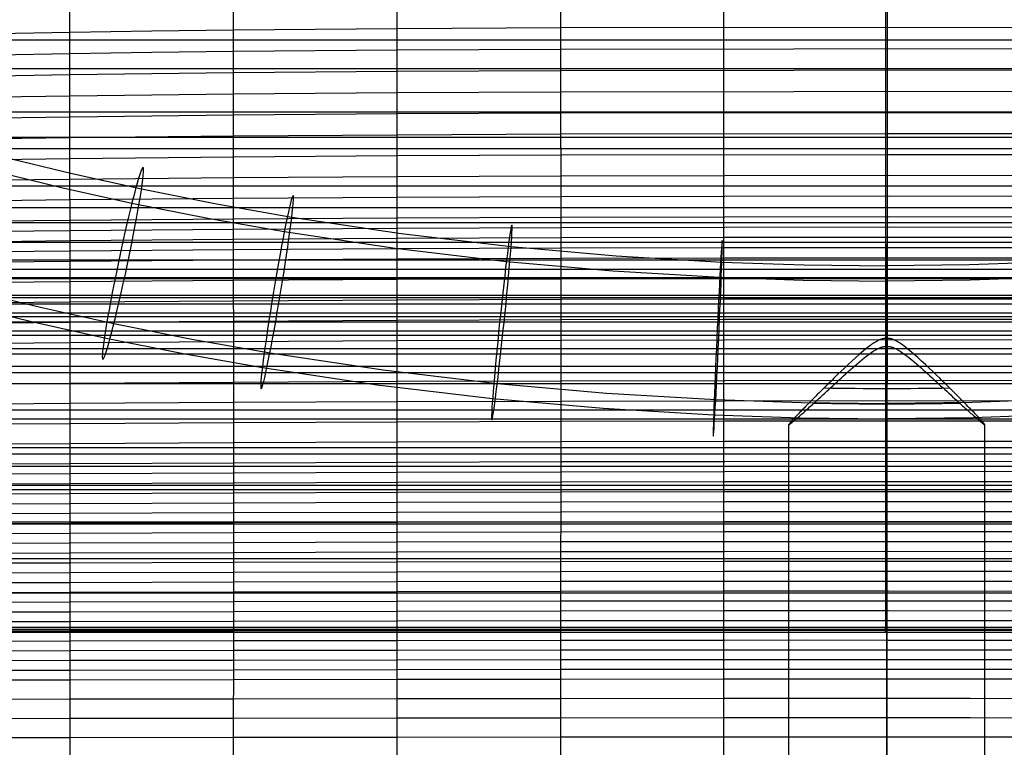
# Model space of a CAD drawing. Extents: x -260 to 296, y -277 to 294.
# Tile 105 of 241: x -53 to 28, y 49 to 109. Entities that reach past the tile are written whole.
import ezdxf

# ---------------------------------------------------------------- set-up
doc = ezdxf.new("R2010")
doc.units = 0
doc.layers.add('PREDEFINITO', color=7, linetype='CONTINUOUS')

msp = doc.modelspace()

# ---------------------------------------------------------------- linework, layer by layer
at = {"layer": 'PREDEFINITO'}
for p, q in [((17.966, -230.992, 484.109), (18.077, 156.575, 465.944)), ((4.587, -230.664, 483.997), (4.711, 149.268, 466.346)), ((-8.619, 85.673, 468.058), (-8.657, 141.98, 466.667)), ((-22.001, 48.319, 468.07), (-22.03, 138.272, 466.581)), ((-35.367, 59.363, 466.275), (-35.392, 127.251, 466.254)), ((-48.734, 77.172, 464.51), (-48.76, 123.385, 465.13)), ((17.884, 112.714, 403.992), (17.884, 106.876, 402.805)), ((17.884, 110.113, 412.592), (17.884, 104.524, 411.453)), ((-22.001, 107.802, 467.163), (-8.624, 107.87, 467.626)), ((-8.624, 107.87, 467.626), (31.511, 107.915, 468.007)), ((-55.431, 107.375, 464.219), (-48.746, 107.493, 465.051)), ((-48.746, 107.493, 465.051), (-42.061, 107.595, 465.757)), ((-42.061, 107.595, 465.757), (-35.375, 107.681, 466.339)), ((-35.375, 107.681, 466.339), (-22.001, 107.802, 467.163)), ((-183.989, 106.876, 402.805), (219.799, 106.876, 402.805)), ((17.884, 106.876, 402.805), (17.884, 97.977, 401.262)), ((-55.429, 105.642, 464.186), (-48.745, 105.754, 465.024)), ((-48.745, 105.754, 465.024), (-42.06, 105.851, 465.736)), ((-42.06, 105.851, 465.736), (-35.374, 105.932, 466.327)), ((-35.374, 105.932, 466.327), (-22, 106.05, 467.173)), ((-22, 106.05, 467.173), (-8.623, 106.117, 467.658)), ((-8.623, 106.117, 467.658), (31.512, 106.161, 468.058)), ((-183.989, 104.524, 411.453), (219.799, 104.524, 411.453)), ((-55.428, 103.917, 464.15), (-48.744, 104.022, 464.993)), ((-48.744, 104.022, 464.993), (-42.059, 104.114, 465.713)), ((-42.059, 104.114, 465.713), (-35.373, 104.192, 466.313)), ((-35.373, 104.192, 466.313), (-21.999, 104.305, 467.181)), ((-21.999, 104.305, 467.181), (-8.622, 104.371, 467.69)), ((-8.622, 104.371, 467.69), (31.513, 104.414, 468.108)), ((17.884, 104.524, 411.453), (17.884, 98.904, 410.451)), ((-55.427, 102.198, 464.111), (-48.743, 102.298, 464.961)), ((-48.743, 102.298, 464.961), (-42.058, 102.385, 465.688)), ((-42.058, 102.385, 465.688), (-35.372, 102.458, 466.298)), ((-35.372, 102.458, 466.298), (-21.998, 102.568, 467.189)), ((-21.998, 102.568, 467.189), (-8.622, 102.632, 467.722)), ((-8.622, 102.632, 467.722), (31.513, 102.675, 468.158)), ((-187.398, 100.979, 401.749), (223.198, 100.979, 401.749)), ((-55.426, 100.488, 464.07), (-48.742, 100.581, 464.926)), ((-48.742, 100.581, 464.926), (-35.371, 100.733, 466.281)), ((-35.371, 100.733, 466.281), (-21.997, 100.838, 467.196)), ((-21.997, 100.838, 467.196), (-8.621, 100.901, 467.753)), ((-8.621, 100.901, 467.753), (31.514, 100.943, 468.208)), ((-48.741, 98.873, 464.89), (-35.37, 99.017, 466.264)), ((-35.37, 99.017, 466.264), (-21.996, 99.117, 467.202)), ((-21.996, 99.117, 467.202), (-8.621, 99.179, 467.784)), ((-8.621, 99.179, 467.784), (18.135, 99.222, 468.237)), ((18.135, 99.222, 468.237), (44.895, 99.196, 468.102)), ((-187.398, 98.904, 410.451), (223.198, 98.904, 410.451)), ((-55.425, 98.786, 464.027), (-48.741, 98.873, 464.89)), ((17.884, 98.904, 410.451), (17.884, 90.323, 409.173)), ((-189.039, 97.977, 401.262), (224.835, 97.977, 401.262)), ((-35.369, 97.31, 466.245), (-21.996, 97.406, 467.207)), ((-21.996, 97.406, 467.207), (-8.62, 97.466, 467.814)), ((-8.62, 97.466, 467.814), (18.136, 97.508, 468.296)), ((17.884, 97.977, 401.262), (17.884, 88.119, 399.88)), ((18.136, 97.508, 468.296), (44.895, 97.481, 468.132)), ((-55.424, 97.093, 463.983), (-48.74, 97.175, 464.852)), ((-54.199, 97.316, 396.438), (-48.562, 95.947, 396.121)), ((-48.74, 97.175, 464.852), (-35.369, 97.31, 466.245)), ((-55.149, 96.194, 385.221), (-49.428, 94.804, 384.898)), ((-48.562, 95.947, 396.121), (-42.895, 94.693, 395.833)), ((-21.995, 95.704, 467.213), (-8.62, 95.762, 467.845)), ((-8.62, 95.762, 467.845), (18.136, 95.803, 468.355)), ((18.136, 95.803, 468.355), (44.896, 95.774, 468.162)), ((-62.107, 95.325, 462.945), (-48.739, 95.486, 464.813)), ((-48.739, 95.486, 464.813), (-35.368, 95.613, 466.225)), ((-35.368, 95.613, 466.225), (-21.995, 95.704, 467.213)), ((-190.637, 94.94, 400.802), (226.429, 94.94, 400.802)), ((-49.428, 94.804, 384.898), (-43.679, 93.532, 384.606)), ((-42.895, 94.693, 395.833), (-36.771, 93.472, 395.556)), ((-62.106, 93.654, 462.896), (-48.738, 93.807, 464.774)), ((-48.738, 93.807, 464.774), (-35.368, 93.926, 466.205)), ((-43.679, 93.532, 384.606), (-37.468, 92.294, 384.326)), ((-36.771, 93.472, 395.556), (-30.618, 92.385, 395.312)), ((-35.368, 93.926, 466.205), (-21.995, 94.012, 467.218)), ((-21.995, 94.012, 467.218), (-8.619, 94.068, 467.875)), ((-8.619, 94.068, 467.875), (18.136, 94.109, 468.414)), ((18.136, 94.109, 468.414), (44.896, 94.078, 468.193)), ((-190.637, 93.173, 409.565), (226.429, 93.173, 409.565)), ((-192.163, 91.928, 400.376), (227.952, 91.928, 400.376)), ((-62.106, 91.985, 462.849), (-48.738, 92.131, 464.736)), ((-48.738, 92.131, 464.736), (-35.367, 92.246, 466.186)), ((-37.468, 92.294, 384.326), (-31.232, 91.192, 384.078)), ((-35.367, 92.246, 466.186), (-21.994, 92.329, 467.223)), ((-30.618, 92.385, 395.312), (-21.68, 91.045, 395.014)), ((-21.994, 92.329, 467.223), (-8.619, 92.384, 467.907)), ((-8.619, 92.384, 467.907), (18.136, 92.424, 468.474)), ((18.136, 92.424, 468.474), (44.896, 92.392, 468.224)), ((-62.105, 91.151, 462.826), (-48.737, 91.293, 464.719)), ((-48.737, 91.293, 464.719), (-35.367, 91.406, 466.178)), ((-35.367, 91.406, 466.178), (-21.994, 91.489, 467.227)), ((-31.232, 91.192, 384.078), (-22.176, 89.834, 383.776)), ((-21.994, 91.489, 467.227), (-8.619, 91.543, 467.924)), ((-21.68, 91.045, 395.014), (-12.7, 89.979, 394.78)), ((-8.619, 91.543, 467.924), (18.136, 91.583, 468.505)), ((18.136, 91.583, 468.505), (44.896, 91.551, 468.24)), ((-192.163, 90.323, 409.173), (227.952, 90.323, 409.173)), ((-62.105, 90.318, 462.804), (-48.737, 90.457, 464.702)), ((-48.737, 90.457, 464.702), (-35.367, 90.568, 466.17)), ((-35.367, 90.568, 466.17), (-21.994, 90.649, 467.232)), ((-21.994, 90.649, 467.232), (-8.619, 90.703, 467.941)), ((-8.619, 90.703, 467.941), (4.758, 90.732, 468.357)), ((4.758, 90.732, 468.357), (31.516, 90.736, 468.516)), ((17.884, 90.323, 409.173), (17.884, 83.1, 408.317)), ((-62.105, 89.486, 462.782), (-48.737, 89.621, 464.685)), ((-48.737, 89.621, 464.685), (-35.367, 89.73, 466.163)), ((-35.367, 89.73, 466.163), (-21.994, 89.81, 467.237)), ((-22.176, 89.834, 383.776), (-13.081, 88.755, 383.539)), ((-21.994, 89.81, 467.237), (-8.619, 89.863, 467.959)), ((-12.7, 89.979, 394.78), (-4.1, 89.217, 394.613)), ((-8.619, 89.863, 467.959), (4.758, 89.893, 468.385)), ((4.758, 89.893, 468.385), (31.516, 89.896, 468.544)), ((-193.649, 88.884, 399.976), (229.435, 88.884, 399.976)), ((-62.104, 88.654, 462.761), (-48.737, 88.786, 464.669)), ((-48.737, 88.786, 464.669), (-35.366, 88.892, 466.157)), ((-35.366, 88.892, 466.157), (-21.994, 88.971, 467.243)), ((-21.994, 88.971, 467.243), (-8.619, 89.024, 467.978)), ((-13.081, 88.755, 383.539), (-4.373, 87.983, 383.37)), ((-8.619, 89.024, 467.978), (4.758, 89.053, 468.414)), ((-4.1, 89.217, 394.613), (4.521, 88.702, 394.501)), ((4.521, 88.702, 394.501), (11.258, 88.472, 394.452)), ((4.758, 89.053, 468.414), (31.516, 89.056, 468.572)), ((31.479, 88.702, 394.501), (24.742, 88.472, 394.452)), ((-194.014, 88.119, 399.88), (229.799, 88.119, 399.88)), ((-4.373, 87.983, 383.37), (4.354, 87.462, 383.257)), ((11.258, 88.472, 394.452), (18, 88.393, 394.434)), ((17.884, 88.119, 399.88), (17.884, 81.206, 399.131)), ((24.742, 88.472, 394.452), (18, 88.393, 394.434)), ((-194.377, 87.352, 399.786), (230.161, 87.352, 399.786)), ((-193.649, 87.449, 408.809), (229.435, 87.449, 408.809)), ((-62.104, 86.992, 462.721), (-48.736, 87.117, 464.64)), ((-48.736, 87.117, 464.64), (-35.366, 87.219, 466.146)), ((-35.366, 87.219, 466.146), (-21.993, 87.296, 467.257)), ((-21.993, 87.296, 467.257), (-8.619, 87.347, 468.017)), ((-8.619, 87.347, 468.017), (4.758, 87.377, 468.473)), ((4.354, 87.462, 383.257), (11.175, 87.229, 383.207)), ((4.758, 87.377, 468.473), (18.136, 87.387, 468.668)), ((11.175, 87.229, 383.207), (18, 87.149, 383.189)), ((24.825, 87.229, 383.207), (18, 87.149, 383.189)), ((18.136, 87.387, 468.668), (31.516, 87.379, 468.631)), ((31.646, 87.462, 383.257), (24.825, 87.229, 383.207)), ((-56.891, 86.407, 397.758), (-51.037, 84.985, 397.428)), ((-195.094, 85.814, 399.606), (230.877, 85.814, 399.606)), ((-194.377, 86.005, 408.638), (230.161, 86.005, 408.638)), ((-62.103, 85.333, 462.683), (-48.736, 85.452, 464.612)), ((-48.736, 85.452, 464.612), (-35.366, 85.549, 466.137)), ((-35.366, 85.549, 466.137), (-21.993, 85.623, 467.273)), ((-21.993, 85.623, 467.273), (-8.619, 85.673, 468.058)), ((-8.791, -230.115, 483.84), (-8.619, 85.673, 468.058)), ((-8.619, 85.673, 468.058), (4.758, 85.703, 468.534)), ((4.758, 85.703, 468.534), (18.136, 85.712, 468.738)), ((18.136, 85.712, 468.738), (31.516, 85.704, 468.692)), ((-195.094, 84.554, 408.473), (230.877, 84.554, 408.473)), ((-194.737, 85.28, 408.555), (230.52, 85.28, 408.555)), ((-57.842, 85.285, 386.54), (-51.902, 83.842, 386.205)), ((-51.037, 84.985, 397.428), (-45.152, 83.682, 397.129)), ((-195.801, 84.271, 399.436), (231.582, 84.271, 399.436)), ((-195.449, 83.828, 408.394), (231.231, 83.828, 408.394)), ((-62.103, 83.677, 462.647), (-48.735, 83.789, 464.587)), ((-51.902, 83.842, 386.205), (-45.935, 82.521, 385.902)), ((-48.735, 83.789, 464.587), (-35.365, 83.882, 466.131)), ((-45.152, 83.682, 397.129), (-38.795, 82.416, 396.842)), ((-35.365, 83.882, 466.131), (-21.993, 83.953, 467.292)), ((-21.993, 83.953, 467.292), (-8.619, 84.002, 468.102)), ((-8.619, 84.002, 468.102), (4.758, 84.031, 468.598)), ((4.758, 84.031, 468.598), (18.136, 84.041, 468.809)), ((18.136, 84.041, 468.809), (31.515, 84.032, 468.755)), ((-195.801, 83.1, 408.317), (231.582, 83.1, 408.317)), ((17.884, 83.1, 408.317), (17.884, 78.78, 407.917)), ((-196.498, 82.724, 399.277), (232.278, 82.724, 399.277)), ((-62.103, 82.023, 462.613), (-48.735, 82.13, 464.564)), ((-48.735, 82.13, 464.564), (-35.365, 82.218, 466.127)), ((-45.935, 82.521, 385.902), (-39.492, 81.238, 385.611)), ((-38.795, 82.416, 396.842), (-32.41, 81.287, 396.588)), ((-35.365, 82.218, 466.127), (-21.993, 82.286, 467.312)), ((-21.993, 82.286, 467.312), (-8.619, 82.334, 468.147)), ((-8.619, 82.334, 468.147), (4.758, 82.362, 468.663)), ((4.758, 82.362, 468.663), (18.136, 82.372, 468.882)), ((16.973, 82.111, 397.376), (16.881, 82.051, 397.366)), ((17.066, 82.169, 397.385), (16.973, 82.111, 397.376)), ((17.159, 82.222, 397.393), (17.066, 82.169, 397.385)), ((17.208, 82.249, 397.397), (17.159, 82.222, 397.393)), ((17.257, 82.274, 397.401), (17.208, 82.249, 397.397)), ((17.307, 82.299, 397.404), (17.257, 82.274, 397.401)), ((17.357, 82.323, 397.407), (17.307, 82.299, 397.404)), ((17.408, 82.345, 397.41), (17.357, 82.323, 397.407)), ((17.459, 82.366, 397.413), (17.408, 82.345, 397.41)), ((17.511, 82.386, 397.416), (17.459, 82.366, 397.413)), ((17.563, 82.404, 397.418), (17.511, 82.386, 397.416)), ((17.616, 82.42, 397.42), (17.563, 82.404, 397.418)), ((17.643, 82.428, 397.421), (17.616, 82.42, 397.42)), ((17.67, 82.435, 397.422), (17.643, 82.428, 397.421)), ((17.697, 82.442, 397.423), (17.67, 82.435, 397.422)), ((17.724, 82.448, 397.423), (17.697, 82.442, 397.423)), ((17.751, 82.453, 397.424), (17.724, 82.448, 397.423)), ((17.778, 82.458, 397.425), (17.751, 82.453, 397.424)), ((17.806, 82.463, 397.425), (17.778, 82.458, 397.425)), ((17.833, 82.466, 397.426), (17.806, 82.463, 397.425)), ((17.861, 82.47, 397.426), (17.833, 82.466, 397.426)), ((17.888, 82.472, 397.426), (17.861, 82.47, 397.426)), ((17.916, 82.475, 397.427), (17.888, 82.472, 397.426)), ((17.944, 82.476, 397.427), (17.916, 82.475, 397.427)), ((17.972, 82.477, 397.427), (17.944, 82.476, 397.427)), ((18, 82.477, 397.427), (17.972, 82.477, 397.427)), ((18, -88.986, 404.503), (18, 82.477, 397.427)), ((18.028, 82.477, 397.427), (18, 82.477, 397.427)), ((18.056, 82.476, 397.427), (18.028, 82.477, 397.427)), ((18.084, 82.475, 397.427), (18.056, 82.476, 397.427)), ((18.112, 82.472, 397.426), (18.084, 82.475, 397.427)), ((18.139, 82.47, 397.426), (18.112, 82.472, 397.426)), ((18.136, 82.372, 468.882), (31.515, 82.363, 468.82)), ((18.167, 82.466, 397.426), (18.139, 82.47, 397.426)), ((18.194, 82.463, 397.425), (18.167, 82.466, 397.426)), ((18.221, 82.458, 397.425), (18.194, 82.463, 397.425)), ((18.248, 82.453, 397.424), (18.221, 82.458, 397.425)), ((18.276, 82.448, 397.423), (18.248, 82.453, 397.424)), ((18.303, 82.442, 397.423), (18.276, 82.448, 397.423)), ((18.33, 82.435, 397.422), (18.303, 82.442, 397.423)), ((18.356, 82.428, 397.421), (18.33, 82.435, 397.422)), ((18.383, 82.42, 397.42), (18.356, 82.428, 397.421)), ((18.437, 82.404, 397.418), (18.383, 82.42, 397.42)), ((18.489, 82.386, 397.416), (18.437, 82.404, 397.418)), ((18.541, 82.366, 397.413), (18.489, 82.386, 397.416)), ((18.592, 82.345, 397.41), (18.541, 82.366, 397.413)), ((18.643, 82.323, 397.407), (18.592, 82.345, 397.41)), ((18.693, 82.299, 397.404), (18.643, 82.323, 397.407)), ((18.743, 82.274, 397.401), (18.693, 82.299, 397.404)), ((18.792, 82.249, 397.397), (18.743, 82.274, 397.401)), ((18.84, 82.222, 397.393), (18.792, 82.249, 397.397)), ((18.933, 82.169, 397.385), (18.84, 82.222, 397.393)), ((19.027, 82.111, 397.376), (18.933, 82.169, 397.385)), ((19.119, 82.051, 397.366), (19.027, 82.111, 397.376)), ((-196.498, 81.642, 408.172), (232.278, 81.642, 408.172)), ((-32.41, 81.287, 396.588), (-23.139, 79.897, 396.279)), ((15.94, 81.318, 397.205), (15.779, 81.179, 397.166)), ((16.104, 81.458, 397.241), (15.94, 81.318, 397.205)), ((16.27, 81.595, 397.274), (16.104, 81.458, 397.241)), ((16.438, 81.728, 397.304), (16.27, 81.595, 397.274)), ((16.609, 81.859, 397.33), (16.438, 81.728, 397.304)), ((16.571, 81.189, 381.595), (16.679, 81.267, 381.573)), ((16.698, 81.925, 397.343), (16.609, 81.859, 397.33)), ((16.679, 81.267, 381.573), (16.787, 81.341, 381.553)), ((16.789, 81.989, 397.355), (16.698, 81.925, 397.343)), ((16.787, 81.341, 381.553), (16.896, 81.413, 381.534)), ((16.881, 82.051, 397.366), (16.789, 81.989, 397.355)), ((16.896, 81.413, 381.534), (17.004, 81.481, 381.517)), ((17.004, 81.481, 381.517), (17.06, 81.514, 381.508)), ((17.06, 81.514, 381.508), (17.118, 81.547, 381.501)), ((17.118, 81.547, 381.501), (17.176, 81.579, 381.493)), ((17.176, 81.579, 381.493), (17.235, 81.61, 381.486)), ((17.235, 81.61, 381.486), (17.295, 81.639, 381.479)), ((17.295, 81.639, 381.479), (17.355, 81.667, 381.473)), ((17.355, 81.667, 381.473), (17.416, 81.693, 381.467)), ((17.416, 81.693, 381.467), (17.478, 81.717, 381.462)), ((17.478, 81.717, 381.462), (17.509, 81.729, 381.459)), ((17.509, 81.729, 381.459), (17.541, 81.74, 381.457)), ((17.541, 81.74, 381.457), (17.573, 81.75, 381.455)), ((17.573, 81.75, 381.455), (17.605, 81.76, 381.453)), ((17.605, 81.76, 381.453), (17.637, 81.769, 381.451)), ((17.637, 81.769, 381.451), (17.669, 81.777, 381.449)), ((17.669, 81.777, 381.449), (17.702, 81.785, 381.447)), ((17.702, 81.785, 381.447), (17.734, 81.792, 381.446)), ((17.734, 81.792, 381.446), (17.767, 81.798, 381.445)), ((17.767, 81.798, 381.445), (17.799, 81.803, 381.444)), ((17.799, 81.803, 381.444), (17.832, 81.808, 381.443)), ((17.832, 81.808, 381.443), (17.865, 81.812, 381.442)), ((17.865, 81.812, 381.442), (17.899, 81.815, 381.441)), ((17.899, 81.815, 381.441), (17.932, 81.817, 381.441)), ((17.932, 81.817, 381.441), (17.966, 81.818, 381.441)), ((17.966, 81.818, 381.441), (18, 81.819, 381.441)), ((18, 81.819, 381.441), (18.034, 81.818, 381.441)), ((18, -89.646, 388.517), (18, 81.819, 381.441)), ((18.034, 81.818, 381.441), (18.067, 81.817, 381.441)), ((18.067, 81.817, 381.441), (18.101, 81.815, 381.441)), ((18.101, 81.815, 381.441), (18.134, 81.812, 381.442)), ((18.134, 81.812, 381.442), (18.167, 81.808, 381.443)), ((18.167, 81.808, 381.443), (18.2, 81.803, 381.444)), ((18.2, 81.803, 381.444), (18.233, 81.798, 381.445)), ((18.233, 81.798, 381.445), (18.266, 81.792, 381.446)), ((18.266, 81.792, 381.446), (18.298, 81.785, 381.447)), ((18.298, 81.785, 381.447), (18.33, 81.777, 381.449)), ((18.33, 81.777, 381.449), (18.363, 81.769, 381.451)), ((18.363, 81.769, 381.451), (18.395, 81.76, 381.453)), ((18.395, 81.76, 381.453), (18.427, 81.75, 381.455)), ((18.427, 81.75, 381.455), (18.459, 81.74, 381.457)), ((18.459, 81.74, 381.457), (18.49, 81.729, 381.459)), ((18.49, 81.729, 381.459), (18.522, 81.717, 381.462)), ((18.522, 81.717, 381.462), (18.583, 81.693, 381.467)), ((18.583, 81.693, 381.467), (18.644, 81.667, 381.473)), ((18.644, 81.667, 381.473), (18.705, 81.639, 381.479)), ((18.705, 81.639, 381.479), (18.765, 81.61, 381.486)), ((18.765, 81.61, 381.486), (18.824, 81.579, 381.493)), ((18.824, 81.579, 381.493), (18.882, 81.547, 381.501)), ((18.882, 81.547, 381.501), (18.939, 81.514, 381.508)), ((18.939, 81.514, 381.508), (18.996, 81.481, 381.517)), ((18.996, 81.481, 381.517), (19.104, 81.413, 381.534)), ((19.104, 81.413, 381.534), (19.213, 81.341, 381.553)), ((19.211, 81.989, 397.355), (19.119, 82.051, 397.366)), ((19.301, 81.925, 397.343), (19.211, 81.989, 397.355)), ((19.213, 81.341, 381.553), (19.321, 81.267, 381.573)), ((19.39, 81.859, 397.33), (19.301, 81.925, 397.343)), ((19.321, 81.267, 381.573), (19.428, 81.189, 381.595)), ((19.562, 81.728, 397.304), (19.39, 81.859, 397.33)), ((19.729, 81.595, 397.274), (19.562, 81.728, 397.304)), ((19.896, 81.458, 397.241), (19.729, 81.595, 397.274)), ((20.059, 81.318, 397.205), (19.896, 81.458, 397.241)), ((20.22, 81.179, 397.166), (20.059, 81.318, 397.205)), ((-197.17, 81.206, 399.131), (232.948, 81.206, 399.131)), ((-39.492, 81.238, 385.611), (-33.024, 80.094, 385.354)), ((15.149, 80.611, 396.978), (14.845, 80.328, 396.867)), ((15.461, 80.896, 397.078), (15.149, 80.611, 396.978)), ((15.779, 81.179, 397.166), (15.461, 80.896, 397.078)), ((15.577, 80.385, 381.876), (15.769, 80.549, 381.81)), ((15.769, 80.549, 381.81), (15.964, 80.712, 381.75)), ((15.964, 80.712, 381.75), (16.161, 80.873, 381.694)), ((16.161, 80.873, 381.694), (16.361, 81.031, 381.643)), ((16.361, 81.031, 381.643), (16.571, 81.189, 381.595)), ((17.884, 81.206, 399.131), (17.884, 73.56, 398.555)), ((19.428, 81.189, 381.595), (19.638, 81.031, 381.643)), ((19.638, 81.031, 381.643), (19.839, 80.873, 381.694)), ((19.839, 80.873, 381.694), (20.035, 80.712, 381.75)), ((20.035, 80.712, 381.75), (20.23, 80.549, 381.81)), ((20.538, 80.896, 397.078), (20.22, 81.179, 397.166)), ((20.23, 80.549, 381.81), (20.423, 80.385, 381.876)), ((20.851, 80.611, 396.978), (20.538, 80.896, 397.078)), ((21.155, 80.328, 396.867), (20.851, 80.611, 396.978)), ((-197.831, 79.684, 398.996), (233.609, 79.684, 398.996)), ((-197.17, 80.212, 408.04), (232.948, 80.212, 408.04)), ((-33.024, 80.094, 385.354), (-23.634, 78.686, 385.042)), ((-23.139, 79.897, 396.279), (-13.827, 78.792, 396.036)), ((14.249, 79.763, 396.604), (13.958, 79.483, 396.454)), ((14.544, 80.045, 396.742), (14.249, 79.763, 396.604)), ((14.845, 80.328, 396.867), (14.544, 80.045, 396.742)), ((14.648, 79.562, 382.27), (14.83, 79.726, 382.182)), ((14.83, 79.726, 382.182), (15.014, 79.891, 382.099)), ((15.014, 79.891, 382.099), (15.2, 80.056, 382.02)), ((15.2, 80.056, 382.02), (15.388, 80.221, 381.945)), ((15.388, 80.221, 381.945), (15.577, 80.385, 381.876)), ((20.423, 80.385, 381.876), (20.612, 80.221, 381.945)), ((20.612, 80.221, 381.945), (20.8, 80.056, 382.02)), ((20.8, 80.056, 382.02), (20.986, 79.891, 382.099)), ((20.986, 79.891, 382.099), (21.17, 79.726, 382.182)), ((21.455, 80.045, 396.742), (21.155, 80.328, 396.867)), ((21.17, 79.726, 382.182), (21.352, 79.562, 382.27)), ((21.751, 79.763, 396.604), (21.455, 80.045, 396.742)), ((22.041, 79.483, 396.454), (21.751, 79.763, 396.604)), ((-48.735, 78.821, 464.525), (-35.365, 78.9, 466.126)), ((-35.365, 78.9, 466.126), (-21.993, 78.963, 467.359)), ((-21.993, 78.963, 467.359), (-8.619, 79.007, 468.243)), ((-8.619, 79.007, 468.243), (4.757, 79.034, 468.796)), ((4.757, 79.034, 468.796), (18.135, 79.043, 469.031)), ((13.392, 78.931, 396.111), (13.253, 78.796, 396.017)), ((13.531, 79.068, 396.202), (13.392, 78.931, 396.111)), ((13.672, 79.206, 396.289), (13.531, 79.068, 396.202)), ((13.958, 79.483, 396.454), (13.672, 79.206, 396.289)), ((13.767, 78.761, 382.779), (13.94, 78.919, 382.668)), ((13.94, 78.919, 382.668), (14.114, 79.078, 382.561)), ((14.114, 79.078, 382.561), (14.291, 79.239, 382.46)), ((14.291, 79.239, 382.46), (14.468, 79.4, 382.363)), ((14.468, 79.4, 382.363), (14.648, 79.562, 382.27)), ((18.135, 79.043, 469.031), (31.515, 79.034, 468.953)), ((21.352, 79.562, 382.27), (21.531, 79.4, 382.363)), ((21.531, 79.4, 382.363), (21.709, 79.239, 382.46)), ((21.709, 79.239, 382.46), (21.885, 79.078, 382.561)), ((21.885, 79.078, 382.561), (22.06, 78.919, 382.668)), ((22.327, 79.206, 396.289), (22.041, 79.483, 396.454)), ((22.06, 78.919, 382.668), (22.233, 78.761, 382.779)), ((22.468, 79.068, 396.202), (22.327, 79.206, 396.289)), ((22.608, 78.931, 396.111), (22.468, 79.068, 396.202)), ((22.747, 78.796, 396.017), (22.608, 78.931, 396.111)), ((-197.831, 78.78, 407.917), (233.609, 78.78, 407.917)), ((-62.102, 78.727, 462.554), (-48.735, 78.821, 464.525)), ((-23.634, 78.686, 385.042), (-14.208, 77.568, 384.796)), ((-13.827, 78.792, 396.036), (-4.912, 78.002, 395.864)), ((12.581, 78.131, 395.489), (12.45, 78.001, 395.372)), ((12.713, 78.262, 395.603), (12.581, 78.131, 395.489)), ((12.847, 78.395, 395.713), (12.713, 78.262, 395.603)), ((12.981, 78.527, 395.818), (12.847, 78.395, 395.713)), ((12.934, 77.995, 383.408), (13.096, 78.144, 383.273)), ((13.116, 78.661, 395.919), (12.981, 78.527, 395.818)), ((13.096, 78.144, 383.273), (13.261, 78.296, 383.142)), ((13.253, 78.796, 396.017), (13.116, 78.661, 395.919)), ((13.261, 78.296, 383.142), (13.428, 78.449, 383.016)), ((13.428, 78.449, 383.016), (13.596, 78.604, 382.895)), ((13.596, 78.604, 382.895), (13.767, 78.761, 382.779)), ((17.884, 78.78, 407.917), (17.884, 73.023, 407.529)), ((22.233, 78.761, 382.779), (22.403, 78.604, 382.895)), ((22.403, 78.604, 382.895), (22.572, 78.449, 383.016)), ((22.572, 78.449, 383.016), (22.739, 78.296, 383.142)), ((22.739, 78.296, 383.142), (22.903, 78.144, 383.273)), ((22.883, 78.661, 395.919), (22.747, 78.796, 396.017)), ((23.019, 78.527, 395.818), (22.883, 78.661, 395.919)), ((22.903, 78.144, 383.273), (23.066, 77.995, 383.408)), ((23.153, 78.395, 395.713), (23.019, 78.527, 395.818)), ((23.287, 78.262, 395.603), (23.153, 78.395, 395.713)), ((23.419, 78.131, 395.489), (23.287, 78.262, 395.603)), ((23.55, 78.001, 395.372), (23.419, 78.131, 395.489)), ((-48.734, 77.172, 464.51), (-35.365, 77.247, 466.128)), ((-35.365, 77.247, 466.128), (-21.993, 77.306, 467.385)), ((-21.993, 77.306, 467.385), (-8.619, 77.349, 468.293)), ((-14.208, 77.568, 384.796), (-5.185, 76.768, 384.621)), ((-8.619, 77.349, 468.293), (4.757, 77.375, 468.865)), ((-4.912, 78.002, 395.864), (4.024, 77.468, 395.748)), ((4.024, 77.468, 395.748), (11.01, 77.23, 395.696)), ((4.757, 77.375, 468.865), (18.135, 77.383, 469.107)), ((11.709, 77.258, 394.582), (11.594, 77.141, 394.437)), ((11.827, 77.377, 394.724), (11.709, 77.258, 394.582)), ((11.947, 77.498, 394.861), (11.827, 77.377, 394.724)), ((12.07, 77.621, 394.995), (11.947, 77.498, 394.861)), ((12.012, 77.15, 384.331), (12.158, 77.284, 384.164)), ((12.194, 77.746, 395.124), (12.07, 77.621, 394.995)), ((12.158, 77.284, 384.164), (12.308, 77.421, 384.003)), ((12.321, 77.873, 395.25), (12.194, 77.746, 395.124)), ((12.308, 77.421, 384.003), (12.46, 77.56, 383.846)), ((12.45, 78.001, 395.372), (12.321, 77.873, 395.25)), ((12.46, 77.56, 383.846), (12.616, 77.703, 383.695)), ((12.616, 77.703, 383.695), (12.773, 77.848, 383.549)), ((12.773, 77.848, 383.549), (12.934, 77.995, 383.408)), ((18.135, 77.383, 469.107), (31.514, 77.374, 469.021)), ((23.066, 77.995, 383.408), (23.226, 77.848, 383.549)), ((23.226, 77.848, 383.549), (23.384, 77.703, 383.695)), ((23.384, 77.703, 383.695), (23.539, 77.56, 383.846)), ((23.539, 77.56, 383.846), (23.692, 77.421, 384.003)), ((23.678, 77.873, 395.25), (23.55, 78.001, 395.372)), ((23.805, 77.746, 395.124), (23.678, 77.873, 395.25)), ((23.692, 77.421, 384.003), (23.842, 77.284, 384.164)), ((23.93, 77.621, 394.995), (23.805, 77.746, 395.124)), ((23.842, 77.284, 384.164), (23.988, 77.15, 384.331)), ((24.053, 77.498, 394.861), (23.93, 77.621, 394.995)), ((24.173, 77.377, 394.724), (24.053, 77.498, 394.861)), ((24.29, 77.258, 394.582), (24.173, 77.377, 394.724)), ((24.405, 77.141, 394.437), (24.29, 77.258, 394.582)), ((31.976, 77.468, 395.748), (24.99, 77.23, 395.696)), ((-199.126, 76.628, 398.755), (234.901, 76.628, 398.755)), ((-62.102, 77.084, 462.527), (-48.734, 77.172, 464.51)), ((-48.74, 46.725, 464.657), (-48.734, 77.172, 464.51)), ((-5.185, 76.768, 384.621), (3.857, 76.228, 384.504)), ((10.966, 76.498, 393.481), (10.872, 76.401, 393.306)), ((11.063, 76.598, 393.65), (10.966, 76.498, 393.481)), ((11.01, 77.23, 395.696), (18, 77.147, 395.678)), ((11.163, 76.701, 393.816), (11.063, 76.598, 393.65)), ((11.266, 76.807, 393.977), (11.163, 76.701, 393.816)), ((11.211, 76.424, 385.434), (11.303, 76.507, 385.286)), ((11.372, 76.916, 394.134), (11.266, 76.807, 393.977)), ((11.303, 76.507, 385.286), (11.398, 76.593, 385.141)), ((11.482, 77.027, 394.288), (11.372, 76.916, 394.134)), ((11.398, 76.593, 385.141), (11.495, 76.68, 384.998)), ((11.594, 77.141, 394.437), (11.482, 77.027, 394.288)), ((11.495, 76.68, 384.998), (11.594, 76.77, 384.859)), ((11.594, 76.77, 384.859), (11.696, 76.862, 384.722)), ((11.696, 76.862, 384.722), (11.799, 76.956, 384.589)), ((11.799, 76.956, 384.589), (11.904, 77.052, 384.458)), ((11.904, 77.052, 384.458), (12.012, 77.15, 384.331)), ((24.99, 77.23, 395.696), (18, 77.147, 395.678)), ((23.988, 77.15, 384.331), (24.095, 77.052, 384.458)), ((24.095, 77.052, 384.458), (24.201, 76.956, 384.589)), ((24.201, 76.956, 384.589), (24.304, 76.862, 384.722)), ((24.304, 76.862, 384.722), (24.405, 76.77, 384.859)), ((24.518, 77.027, 394.288), (24.405, 77.141, 394.437)), ((24.405, 76.77, 384.859), (24.505, 76.68, 384.998)), ((24.505, 76.68, 384.998), (24.602, 76.593, 385.141)), ((24.627, 76.916, 394.134), (24.518, 77.027, 394.288)), ((24.602, 76.593, 385.141), (24.696, 76.507, 385.286)), ((24.734, 76.807, 393.977), (24.627, 76.916, 394.134)), ((24.696, 76.507, 385.286), (24.789, 76.424, 385.434)), ((24.837, 76.701, 393.816), (24.734, 76.807, 393.977)), ((24.937, 76.598, 393.65), (24.837, 76.701, 393.816)), ((25.034, 76.498, 393.481), (24.937, 76.598, 393.65)), ((25.128, 76.401, 393.306), (25.034, 76.498, 393.481)), ((-199.126, 75.906, 407.703), (234.901, 75.906, 407.703)), ((-35.365, 75.597, 466.133), (-21.993, 75.654, 467.413)), ((-21.993, 75.654, 467.413), (-8.619, 75.695, 468.344)), ((-8.619, 75.695, 468.344), (4.756, 75.72, 468.934)), ((3.857, 76.228, 384.504), (10.927, 75.987, 384.451)), ((4.756, 75.72, 468.934), (18.134, 75.727, 469.183)), ((10.175, 75.655, 391.37), (10.154, 75.63, 391.266)), ((10.199, 75.681, 391.474), (10.175, 75.655, 391.37)), ((10.223, 75.709, 391.578), (10.199, 75.681, 391.474)), ((10.249, 75.738, 391.68), (10.223, 75.709, 391.578)), ((10.276, 75.768, 391.782), (10.249, 75.738, 391.68)), ((10.334, 75.831, 391.984), (10.276, 75.768, 391.782)), ((10.277, 75.609, 387.614), (10.328, 75.652, 387.432)), ((10.328, 75.652, 387.432), (10.383, 75.698, 387.252)), ((10.397, 75.9, 392.182), (10.334, 75.831, 391.984)), ((10.383, 75.698, 387.252), (10.442, 75.748, 387.073)), ((10.465, 75.972, 392.378), (10.397, 75.9, 392.182)), ((10.442, 75.748, 387.073), (10.505, 75.801, 386.896)), ((10.537, 76.05, 392.57), (10.465, 75.972, 392.378)), ((10.505, 75.801, 386.896), (10.571, 75.859, 386.721)), ((10.614, 76.131, 392.759), (10.537, 76.05, 392.57)), ((10.571, 75.859, 386.721), (10.641, 75.919, 386.551)), ((10.696, 76.217, 392.945), (10.614, 76.131, 392.759)), ((10.641, 75.919, 386.551), (10.713, 75.982, 386.383)), ((10.782, 76.307, 393.127), (10.696, 76.217, 392.945)), ((10.713, 75.982, 386.383), (10.789, 76.049, 386.218)), ((10.872, 76.401, 393.306), (10.782, 76.307, 393.127)), ((10.789, 76.049, 386.218), (10.868, 76.118, 386.055)), ((10.868, 76.118, 386.055), (10.949, 76.191, 385.896)), ((10.927, 75.987, 384.451), (18, 75.903, 384.433)), ((10.949, 76.191, 385.896), (11.034, 76.266, 385.739)), ((11.034, 76.266, 385.739), (11.121, 76.344, 385.585)), ((11.121, 76.344, 385.585), (11.211, 76.424, 385.434)), ((25.073, 75.987, 384.451), (18, 75.903, 384.433)), ((18.134, 75.727, 469.183), (31.514, 75.718, 469.09)), ((24.789, 76.424, 385.434), (24.879, 76.344, 385.585)), ((24.879, 76.344, 385.585), (24.966, 76.266, 385.739)), ((24.966, 76.266, 385.739), (25.05, 76.191, 385.896)), ((25.05, 76.191, 385.896), (25.132, 76.118, 386.055)), ((32.143, 76.228, 384.504), (25.073, 75.987, 384.451)), ((25.218, 76.307, 393.127), (25.128, 76.401, 393.306)), ((25.132, 76.118, 386.055), (25.211, 76.049, 386.218)), ((25.211, 76.049, 386.218), (25.286, 75.982, 386.383)), ((25.304, 76.217, 392.945), (25.218, 76.307, 393.127)), ((25.286, 75.982, 386.383), (25.359, 75.919, 386.551)), ((25.386, 76.131, 392.759), (25.304, 76.217, 392.945)), ((25.359, 75.919, 386.551), (25.428, 75.859, 386.721)), ((25.463, 76.05, 392.57), (25.386, 76.131, 392.759)), ((25.428, 75.859, 386.721), (25.495, 75.801, 386.896)), ((25.535, 75.972, 392.378), (25.463, 76.05, 392.57)), ((25.495, 75.801, 386.896), (25.558, 75.747, 387.073)), ((25.603, 75.9, 392.182), (25.535, 75.972, 392.378)), ((25.558, 75.747, 387.073), (25.617, 75.698, 387.252)), ((25.666, 75.831, 391.984), (25.603, 75.9, 392.182)), ((25.617, 75.698, 387.252), (25.672, 75.652, 387.432)), ((25.724, 75.768, 391.782), (25.666, 75.831, 391.984)), ((25.672, 75.652, 387.432), (25.723, 75.609, 387.614)), ((25.751, 75.738, 391.68), (25.724, 75.768, 391.782)), ((25.777, 75.709, 391.578), (25.751, 75.738, 391.68)), ((25.801, 75.681, 391.474), (25.777, 75.709, 391.578)), ((25.824, 75.655, 391.37), (25.801, 75.681, 391.474)), ((25.846, 75.63, 391.266), (25.824, 75.655, 391.37)), ((-62.102, 75.444, 462.504), (-48.734, 75.527, 464.496)), ((-48.734, 75.527, 464.496), (-35.365, 75.597, 466.133)), ((10.001, 75.429, 389.857), (10, 75.423, 389.711)), ((10, 75.423, 389.711), (10.002, 75.417, 389.515)), ((10, -81.323, 396.18), (10, 75.423, 389.711)), ((10.005, 75.439, 390.003), (10.001, 75.429, 389.857)), ((10.002, 75.417, 389.515), (10.009, 75.417, 389.32)), ((10.012, 75.451, 390.149), (10.005, 75.439, 390.003)), ((10.009, 75.417, 389.32), (10.021, 75.421, 389.125)), ((10.021, 75.465, 390.294), (10.012, 75.451, 390.149)), ((10.03, 75.478, 390.404), (10.021, 75.465, 390.294)), ((10.021, 75.421, 389.125), (10.038, 75.429, 388.932)), ((10.04, 75.492, 390.514), (10.03, 75.478, 390.404)), ((10.038, 75.429, 388.932), (10.059, 75.442, 388.74)), ((10.052, 75.508, 390.624), (10.04, 75.492, 390.514)), ((10.066, 75.525, 390.732), (10.052, 75.508, 390.624)), ((10.059, 75.442, 388.74), (10.084, 75.46, 388.549)), ((10.08, 75.543, 390.84), (10.066, 75.525, 390.732)), ((10.097, 75.563, 390.948), (10.08, 75.543, 390.84)), ((10.084, 75.46, 388.549), (10.114, 75.481, 388.359)), ((10.114, 75.584, 391.054), (10.097, 75.563, 390.948)), ((10.133, 75.606, 391.16), (10.114, 75.584, 391.054)), ((10.114, 75.481, 388.359), (10.149, 75.507, 388.171)), ((10.154, 75.63, 391.266), (10.133, 75.606, 391.16)), ((10.149, 75.507, 388.171), (10.187, 75.537, 387.984)), ((10.187, 75.537, 387.984), (10.23, 75.571, 387.798)), ((10.23, 75.571, 387.798), (10.277, 75.609, 387.614)), ((25.723, 75.609, 387.614), (25.77, 75.571, 387.798)), ((25.77, 75.571, 387.798), (25.812, 75.537, 387.984)), ((25.812, 75.537, 387.984), (25.851, 75.507, 388.171)), ((25.866, 75.606, 391.16), (25.846, 75.63, 391.266)), ((25.851, 75.507, 388.171), (25.885, 75.481, 388.359)), ((25.885, 75.584, 391.054), (25.866, 75.606, 391.16)), ((25.903, 75.563, 390.948), (25.885, 75.584, 391.054)), ((25.885, 75.481, 388.359), (25.915, 75.46, 388.549)), ((25.919, 75.543, 390.84), (25.903, 75.563, 390.948)), ((25.915, 75.46, 388.549), (25.941, 75.442, 388.74)), ((25.934, 75.525, 390.732), (25.919, 75.543, 390.84)), ((25.947, 75.508, 390.624), (25.934, 75.525, 390.732)), ((25.941, 75.442, 388.74), (25.962, 75.429, 388.932)), ((25.959, 75.492, 390.514), (25.947, 75.508, 390.624)), ((25.97, 75.478, 390.404), (25.959, 75.492, 390.514)), ((25.962, 75.429, 388.932), (25.978, 75.421, 389.125)), ((25.979, 75.465, 390.294), (25.97, 75.478, 390.404)), ((25.978, 75.421, 389.125), (25.99, 75.417, 389.32)), ((25.988, 75.451, 390.149), (25.979, 75.465, 390.294)), ((25.995, 75.439, 390.003), (25.988, 75.451, 390.149)), ((25.99, 75.417, 389.32), (25.997, 75.417, 389.515)), ((25.999, 75.429, 389.857), (25.995, 75.439, 390.003)), ((25.997, 75.417, 389.515), (26, 75.422, 389.711)), ((26, 75.422, 389.711), (25.999, 75.429, 389.857)), ((26, -81.323, 396.18), (26, 75.422, 389.711)), ((-21.993, 74.005, 467.442), (-8.62, 74.044, 468.396)), ((-8.62, 74.044, 468.396), (4.756, 74.068, 469.004)), ((4.756, 74.068, 469.004), (18.134, 74.075, 469.26)), ((18.134, 74.075, 469.26), (31.514, 74.066, 469.16)), ((-200.381, 73.56, 398.555), (236.155, 73.56, 398.555)), ((-62.102, 73.809, 462.482), (-48.734, 73.885, 464.485)), ((-48.734, 73.885, 464.485), (-35.365, 73.952, 466.139)), ((-35.365, 73.952, 466.139), (-21.993, 74.005, 467.442)), ((17.884, 73.56, 398.555), (17.884, 70.482, 398.403)), ((-200.381, 73.023, 407.529), (236.155, 73.023, 407.529)), ((-8.62, 72.398, 468.449), (4.755, 72.42, 469.075)), ((4.755, 72.42, 469.075), (18.133, 72.427, 469.338)), ((17.884, 73.023, 407.529), (17.884, 67.31, 407.315)), ((18.133, 72.427, 469.338), (31.513, 72.418, 469.23)), ((-200.995, 72.021, 398.471), (236.767, 72.021, 398.471)), ((-62.102, 72.177, 462.463), (-48.734, 72.249, 464.476)), ((-48.734, 72.249, 464.476), (-35.365, 72.31, 466.148)), ((-35.365, 72.31, 466.148), (-21.994, 72.361, 467.473)), ((-21.994, 72.361, 467.473), (-8.62, 72.398, 468.449)), ((-62.102, 71.363, 462.455), (-48.734, 71.432, 464.472)), ((-48.734, 71.432, 464.472), (-35.365, 71.491, 466.152)), ((-35.365, 71.491, 466.152), (-21.994, 71.54, 467.489)), ((-21.994, 71.54, 467.489), (-8.62, 71.576, 468.476)), ((-8.62, 71.576, 468.476), (4.755, 71.598, 469.11)), ((4.755, 71.598, 469.11), (18.133, 71.605, 469.376)), ((18.133, 71.605, 469.376), (31.513, 71.595, 469.265)), ((-201.598, 70.482, 398.403), (237.37, 70.482, 398.403)), ((-201.598, 70.133, 407.397), (237.37, 70.133, 407.397)), ((-62.102, 70.55, 462.447), (-48.734, 70.616, 464.469)), ((-48.734, 70.616, 464.469), (-35.365, 70.674, 466.158)), ((-35.365, 70.674, 466.158), (-21.994, 70.721, 467.505)), ((-21.994, 70.721, 467.505), (-8.62, 70.756, 468.503)), ((-8.62, 70.756, 468.503), (4.755, 70.777, 469.145)), ((4.755, 70.777, 469.145), (18.133, 70.783, 469.415)), ((17.884, 70.482, 398.403), (17.884, 67.479, 398.317)), ((18.133, 70.783, 469.415), (31.513, 70.774, 469.301)), ((-62.102, 69.739, 462.439), (-48.734, 69.802, 464.466)), ((-48.734, 69.802, 464.466), (-35.365, 69.857, 466.163)), ((-35.365, 69.857, 466.163), (-21.994, 69.903, 467.521)), ((-21.994, 69.903, 467.521), (-8.621, 69.936, 468.531)), ((-8.621, 69.936, 468.531), (4.755, 69.957, 469.181)), ((4.755, 69.957, 469.181), (18.132, 69.963, 469.454)), ((18.132, 69.963, 469.454), (31.512, 69.954, 469.336)), ((-62.102, 68.928, 462.432), (-48.734, 68.988, 464.464)), ((-48.734, 68.988, 464.464), (-35.365, 69.042, 466.17)), ((-35.365, 69.042, 466.17), (-21.994, 69.086, 467.538)), ((-21.994, 69.086, 467.538), (-8.621, 69.118, 468.558)), ((-8.621, 69.118, 468.558), (4.754, 69.138, 469.216)), ((4.754, 69.138, 469.216), (18.132, 69.144, 469.493)), ((18.132, 69.144, 469.493), (31.512, 69.135, 469.372)), ((-62.102, 68.119, 462.426), (-48.735, 68.176, 464.462)), ((-48.735, 68.176, 464.462), (-35.365, 68.227, 466.176)), ((-35.365, 68.227, 466.176), (-21.994, 68.27, 467.555)), ((-21.994, 68.27, 467.555), (-8.621, 68.301, 468.585)), ((-8.621, 68.301, 468.585), (4.754, 68.321, 469.252)), ((4.754, 68.321, 469.252), (18.132, 68.326, 469.531)), ((18.132, 68.326, 469.531), (31.512, 68.317, 469.407)), ((-202.747, 67.479, 398.317), (238.518, 67.479, 398.317)), ((-202.747, 67.31, 407.315), (238.518, 67.31, 407.315)), ((-62.102, 67.31, 462.421), (-48.735, 67.366, 464.461)), ((-48.735, 67.366, 464.461), (-35.366, 67.415, 466.183)), ((-35.366, 67.415, 466.183), (-21.995, 67.455, 467.572)), ((-21.995, 67.455, 467.572), (-8.621, 67.486, 468.613)), ((-8.621, 67.486, 468.613), (4.754, 67.505, 469.288)), ((4.754, 67.505, 469.288), (18.132, 67.51, 469.57)), ((17.884, 67.479, 398.317), (17.884, 64.475, 398.29)), ((17.884, 67.31, 407.315), (17.884, 64.486, 407.29)), ((18.132, 67.51, 469.57), (31.512, 67.501, 469.442)), ((-62.102, 66.503, 462.416), (-48.735, 66.556, 464.461)), ((-48.735, 66.556, 464.461), (-35.366, 66.603, 466.191)), ((-35.366, 66.603, 466.191), (-21.995, 66.642, 467.59)), ((-21.995, 66.642, 467.59), (-8.622, 66.672, 468.641)), ((-8.622, 66.672, 468.641), (4.754, 66.69, 469.323)), ((4.754, 66.69, 469.323), (18.131, 66.694, 469.609)), ((18.131, 66.694, 469.609), (31.511, 66.685, 469.478)), ((-62.102, 65.698, 462.411), (-48.735, 65.748, 464.461)), ((-48.735, 65.748, 464.461), (-35.366, 65.793, 466.198)), ((-35.366, 65.793, 466.198), (-21.995, 65.83, 467.608)), ((-21.995, 65.83, 467.608), (-8.622, 65.859, 468.669)), ((-8.622, 65.859, 468.669), (4.753, 65.876, 469.359)), ((4.753, 65.876, 469.359), (18.131, 65.88, 469.647)), ((18.131, 65.88, 469.647), (31.511, 65.872, 469.513)), ((-203.859, 64.486, 407.29), (239.629, 64.486, 407.29)), ((-203.859, 64.475, 398.29), (239.629, 64.475, 398.29)), ((-62.102, 64.893, 462.407), (-48.735, 64.941, 464.461)), ((-48.735, 64.941, 464.461), (-35.366, 64.984, 466.207)), ((-35.366, 64.984, 466.207), (-21.995, 65.02, 467.626)), ((-21.995, 65.02, 467.626), (-8.622, 65.047, 468.697)), ((-8.622, 65.047, 468.697), (4.753, 65.063, 469.394)), ((4.753, 65.063, 469.394), (18.131, 65.068, 469.686)), ((17.884, 64.486, 407.29), (17.884, 61.662, 407.322)), ((17.884, 64.475, 398.29), (17.884, 61.471, 398.324)), ((18.131, 65.068, 469.686), (31.511, 65.059, 469.549)), ((-62.102, 64.09, 462.404), (-48.735, 64.136, 464.462)), ((-48.735, 64.136, 464.462), (-35.366, 64.176, 466.215)), ((-35.366, 64.176, 466.215), (-21.995, 64.211, 467.644)), ((-21.995, 64.211, 467.644), (-8.622, 64.237, 468.725)), ((-8.622, 64.237, 468.725), (4.753, 64.252, 469.43)), ((4.753, 64.252, 469.43), (18.13, 64.257, 469.724)), ((18.13, 64.257, 469.724), (31.51, 64.248, 469.584)), ((-62.102, 63.289, 462.401), (-48.735, 63.332, 464.463)), ((-48.735, 63.332, 464.463), (-35.366, 63.37, 466.224)), ((-35.366, 63.37, 466.224), (-21.996, 63.403, 467.663)), ((-21.996, 63.403, 467.663), (-8.623, 63.428, 468.753)), ((-8.623, 63.428, 468.753), (4.752, 63.443, 469.465)), ((4.752, 63.443, 469.465), (18.13, 63.447, 469.763)), ((18.13, 63.447, 469.763), (31.51, 63.438, 469.62)), ((-62.102, 62.488, 462.399), (-48.735, 62.529, 464.465)), ((-48.735, 62.529, 464.465), (-35.367, 62.566, 466.233)), ((-35.367, 62.566, 466.233), (-21.996, 62.597, 467.681)), ((-21.996, 62.597, 467.681), (-8.623, 62.62, 468.781)), ((-8.623, 62.62, 468.781), (4.752, 62.635, 469.5)), ((4.752, 62.635, 469.5), (18.13, 62.638, 469.801)), ((18.13, 62.638, 469.801), (31.51, 62.63, 469.655)), ((-204.935, 61.662, 407.322), (240.703, 61.662, 407.322)), ((-62.103, 61.69, 462.398), (-48.736, 61.728, 464.468)), ((-48.736, 61.728, 464.468), (-35.367, 61.763, 466.243)), ((-35.367, 61.763, 466.243), (-21.996, 61.792, 467.7)), ((-21.996, 61.792, 467.7), (-8.623, 61.815, 468.809)), ((-8.623, 61.815, 468.809), (4.752, 61.828, 469.536)), ((4.752, 61.828, 469.536), (18.129, 61.831, 469.839)), ((17.884, 61.662, 407.322), (17.884, 58.839, 407.41)), ((17.884, 61.471, 398.324), (17.884, 58.468, 398.418)), ((18.129, 61.831, 469.839), (31.51, 61.823, 469.69)), ((-62.103, 60.892, 462.397), (-48.736, 60.928, 464.471)), ((-48.736, 60.928, 464.471), (-35.367, 60.961, 466.253)), ((-35.367, 60.961, 466.253), (-21.996, 60.989, 467.72)), ((-21.996, 60.989, 467.72), (-8.624, 61.01, 468.838)), ((-8.624, 61.01, 468.838), (4.751, 61.023, 469.571)), ((4.751, 61.023, 469.571), (18.129, 61.026, 469.877)), ((18.129, 61.026, 469.877), (31.509, 61.018, 469.725)), ((-62.103, 60.096, 462.397), (-48.736, 60.13, 464.475)), ((-48.736, 60.13, 464.475), (-35.367, 60.161, 466.264)), ((-35.367, 60.161, 466.264), (-21.997, 60.187, 467.739)), ((-21.997, 60.187, 467.739), (-8.624, 60.208, 468.866)), ((-8.624, 60.208, 468.866), (4.751, 60.22, 469.606)), ((4.751, 60.22, 469.606), (18.129, 60.222, 469.914)), ((18.129, 60.222, 469.914), (31.509, 60.214, 469.76)), ((-205.974, 58.839, 407.41), (241.742, 58.839, 407.41)), ((241.742, 58.839, 407.41), (-205.974, 58.839, 407.41)), ((-62.103, 59.302, 462.397), (-48.736, 59.334, 464.479)), ((-48.736, 59.334, 464.479), (-35.367, 59.363, 466.275)), ((-35.378, 34.208, 467.023), (-35.367, 59.363, 466.275)), ((-35.367, 59.363, 466.275), (-21.997, 59.388, 467.759)), ((-21.997, 59.388, 467.759), (-8.624, 59.406, 468.894)), ((-8.624, 59.406, 468.894), (4.751, 59.418, 469.641)), ((4.751, 59.418, 469.641), (18.128, 59.42, 469.952)), ((17.884, 58.468, 398.418), (17.884, 58.839, 407.41)), ((17.884, 58.468, 398.418), (17.884, 58.839, 407.41)), ((17.965, 58.839, 407.41), (17.965, -265.157, 420.781)), ((18.128, 59.42, 469.952), (31.508, 59.412, 469.795)), ((-205.974, 58.654, 402.914), (241.742, 58.654, 402.914)), ((241.742, 58.654, 402.914), (-205.974, 58.654, 402.914)), ((-205.974, 58.468, 398.418), (241.742, 58.468, 398.418)), ((-205.974, 58.468, 398.418), (241.742, 58.468, 398.418)), ((-62.103, 58.508, 462.399), (-48.736, 58.539, 464.483)), ((-48.736, 58.539, 464.483), (-35.368, 58.566, 466.286)), ((-35.368, 58.566, 466.286), (-21.997, 58.589, 467.778)), ((-21.997, 58.589, 467.778), (-8.625, 58.607, 468.922)), ((-8.625, 58.607, 468.922), (4.75, 58.617, 469.676)), ((4.75, 58.617, 469.676), (18.128, 58.619, 469.989)), ((17.965, 58.468, 398.418), (17.965, -265.528, 411.789)), ((18.128, 58.619, 469.989), (31.508, 58.611, 469.829)), ((-62.103, 57.715, 462.401), (-48.736, 57.745, 464.489)), ((-48.736, 57.745, 464.489), (-35.368, 57.771, 466.298)), ((-35.368, 57.771, 466.298), (-21.997, 57.792, 467.798)), ((-21.997, 57.792, 467.798), (-8.625, 57.809, 468.951)), ((-8.625, 57.809, 468.951), (4.75, 57.819, 469.71)), ((4.75, 57.819, 469.71), (11.438, 57.821, 469.927)), ((11.438, 57.821, 469.927), (18.127, 57.82, 470.026)), ((18.127, 57.82, 470.026), (24.817, 57.817, 470.004)), ((24.817, 57.817, 470.004), (31.508, 57.813, 469.864)), ((-62.104, 56.923, 462.405), (-48.737, 56.951, 464.495)), ((-48.737, 56.951, 464.495), (-35.368, 56.976, 466.31)), ((-35.368, 56.976, 466.31), (-21.998, 56.997, 467.819)), ((-21.998, 56.997, 467.819), (-8.625, 57.013, 468.979)), ((-8.625, 57.013, 468.979), (4.75, 57.022, 469.745)), ((4.75, 57.022, 469.745), (11.438, 57.023, 469.963)), ((11.438, 57.023, 469.963), (18.127, 57.023, 470.063)), ((18.127, 57.023, 470.063), (24.817, 57.02, 470.04)), ((24.817, 57.02, 470.04), (31.507, 57.015, 469.898)), ((-62.104, 56.132, 462.409), (-48.737, 56.159, 464.502)), ((-48.737, 56.159, 464.502), (-35.368, 56.183, 466.323)), ((-35.368, 56.183, 466.323), (-21.998, 56.203, 467.839)), ((-21.998, 56.203, 467.839), (-8.626, 56.218, 469.008)), ((-8.626, 56.218, 469.008), (4.749, 56.226, 469.779)), ((4.749, 56.226, 469.779), (11.438, 56.228, 469.999)), ((11.438, 56.228, 469.999), (18.127, 56.227, 470.1)), ((18.127, 56.227, 470.1), (24.816, 56.225, 470.076)), ((24.816, 56.225, 470.076), (31.507, 56.22, 469.933)), ((-75.47, 55.315, 460.08), (-48.737, 55.368, 464.511)), ((-48.737, 55.368, 464.511), (-35.369, 55.391, 466.337)), ((-35.369, 55.391, 466.337), (-21.998, 55.41, 467.861)), ((-21.998, 55.41, 467.861), (-8.626, 55.424, 469.036)), ((-8.626, 55.424, 469.036), (4.749, 55.432, 469.814)), ((4.749, 55.432, 469.814), (11.437, 55.433, 470.035)), ((11.437, 55.433, 470.035), (18.126, 55.433, 470.136)), ((18.126, 55.433, 470.136), (24.816, 55.43, 470.112)), ((24.816, 55.43, 470.112), (31.507, 55.425, 469.967)), ((-75.47, 54.527, 460.088), (-48.737, 54.577, 464.519)), ((-48.737, 54.577, 464.519), (-35.369, 54.599, 466.351)), ((-35.369, 54.599, 466.351), (-21.999, 54.617, 467.882)), ((-21.999, 54.617, 467.882), (-8.626, 54.631, 469.065)), ((-8.626, 54.631, 469.065), (4.748, 54.639, 469.848)), ((4.748, 54.639, 469.848), (11.437, 54.64, 470.071)), ((11.437, 54.64, 470.071), (18.126, 54.639, 470.173)), ((18.126, 54.639, 470.173), (24.816, 54.637, 470.148)), ((24.816, 54.637, 470.148), (31.506, 54.632, 470.001)), ((-75.47, 52.955, 460.106), (-48.738, 53, 464.54)), ((-48.738, 53, 464.54), (-35.369, 53.02, 466.382)), ((-35.369, 53.02, 466.382), (-21.999, 53.036, 467.927)), ((-21.999, 53.036, 467.927), (-8.627, 53.048, 469.124)), ((-8.627, 53.048, 469.124), (4.748, 53.055, 469.917)), ((4.748, 53.055, 469.917), (11.436, 53.056, 470.144)), ((11.436, 53.056, 470.144), (18.125, 53.055, 470.247)), ((18.125, 53.055, 470.247), (24.815, 53.053, 470.22)), ((24.815, 53.053, 470.22), (31.505, 53.048, 470.071)), ((-75.471, 51.386, 460.129), (-48.738, 51.427, 464.563)), ((-48.738, 51.427, 464.563), (-35.37, 51.445, 466.415)), ((-35.37, 51.445, 466.415), (-22, 51.459, 467.973)), ((-22, 51.459, 467.973), (-8.628, 51.47, 469.183)), ((-8.628, 51.47, 469.183), (4.747, 51.476, 469.987)), ((4.747, 51.476, 469.987), (11.435, 51.477, 470.216)), ((11.435, 51.477, 470.216), (18.124, 51.476, 470.32)), ((18.124, 51.476, 470.32), (24.814, 51.473, 470.293)), ((24.814, 51.473, 470.293), (31.505, 51.469, 470.14)), ((-35.371, 49.874, 466.45), (-22.001, 49.887, 468.021)), ((-22.001, 49.887, 468.021), (-8.629, 49.897, 469.243)), ((-8.629, 49.897, 469.243), (4.746, 49.902, 470.056)), ((4.746, 49.902, 470.056), (11.434, 49.902, 470.288)), ((11.434, 49.902, 470.288), (18.123, 49.901, 470.393)), ((18.123, 49.901, 470.393), (24.813, 49.899, 470.365)), ((24.813, 49.899, 470.365), (31.504, 49.895, 470.209)), ((-75.472, 49.819, 460.157), (-48.739, 49.858, 464.589)), ((-48.739, 49.858, 464.589), (-35.371, 49.874, 466.45))]:
    msp.add_line(p, q, dxfattribs=at)
at = {"layer": 'PREDEFINITO', "extrusion": (0.977456, -0.205857, -0.046937)}
msp.add_circle((77.552, 387.54, -80.001), 8, dxfattribs=at)
at = {"layer": 'PREDEFINITO', "extrusion": (0.985885, -0.163394, -0.036519)}
msp.add_circle((79.876, 388.411, -59.717), 8, dxfattribs=at)
at = {"layer": 'PREDEFINITO', "extrusion": (0.994459, -0.102692, -0.022473)}
msp.add_circle((81.948, 389.195, -30.742), 8, dxfattribs=at)
at = {"layer": 'PREDEFINITO', "extrusion": (0.998927, -0.045262, -0.009848)}
msp.add_circle((82.57, 389.488, -3.384), 8, dxfattribs=at)
at = {"layer": 'PREDEFINITO', "extrusion": (1, 3.12114e-16, -3.45264e-17)}
msp.add_circle((82.148, 389.434, 18), 8, dxfattribs=at)
at = {"layer": 'PREDEFINITO', "extrusion": (3.30826e-06, 0.212102, -0.977247)}
msp.add_arc((-17.994, 466.384, -370.082), 305.884, 269.03396, 270.96445, dxfattribs=at)
at = {"layer": 'PREDEFINITO', "extrusion": (3.30707e-06, 0.212102, -0.977247)}
msp.add_arc((-17.994, 466.397, -359.222), 309.543, 268.8907, 271.10766, dxfattribs=at)

doc.saveas('drawing.dxf')
